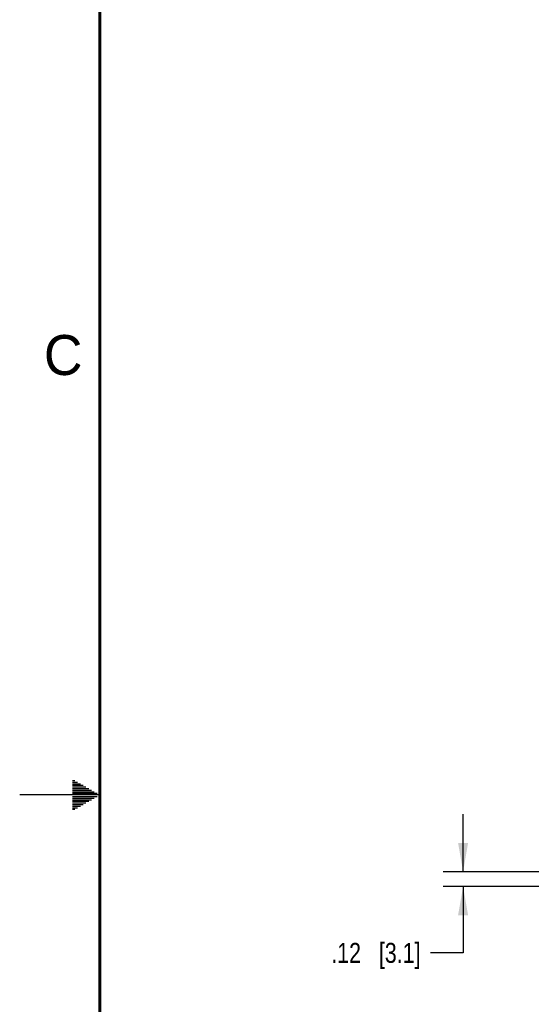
# Model space of a CAD drawing. Header units: inches. Extents: x 0 to 34, y 0 to 22.
# Tile 5 of 106: x 0 to 3.2, y 9.7 to 15.8. Entities that reach past the tile are written whole.
import ezdxf

# ---------------------------------------------------------------- set-up
doc = ezdxf.new("R2010")
doc.units = ezdxf.units.IN
doc.header["$LTSCALE"] = 1.87
doc.header["$MEASUREMENT"] = 0
doc.layers.get('0').update_dxf_attribs({"linetype": 'CONTINUOUS'})
doc.layers.add('DIMENSIONS', color=7, linetype='CONTINUOUS')
doc.styles.get("Standard").update_dxf_attribs({"font": 'txt', "width": 0.8})
doc.styles.add('TEXTSTYLE_2', font='txt')
doc.dimstyles.new('DIMSTYLE_2', dxfattribs={"dimtxt": 0.125, "dimasz": 0.18, "dimexe": 0.125, "dimexo": 0.0625, "dimgap": 0.0625, "dimtad": 0, "dimtih": 1, "dimtoh": 1, "dimlfac": 1.333333, "dimzin": 4, "dimdsep": 46, "dimtxsty": 'STANDARD', "dimblk": '_FILLED', "dimblk1": '_FILLED', "dimblk2": '_FILLED', "dimcen": 0.09, "dimadec": 0, "dimazin": 0, "dimtfac": 1, "dimtofl": 0, "dimtmove": 0, "dimatfit": 3, "dimldrblk": '_FILLED', "dimfxl": 1, "dimtolj": 1, "dimtzin": 4, "dimarcsym": 0})

# ---------------------------------------------------------------- blocks, each defined once
blk = doc.blocks.new('_FILLED')
at = {"color": 0, "linetype": 'BYBLOCK'}
blk.add_solid([(0, 0), (-1, 0.174), (-1, -0.174)], dxfattribs=at)
blk = doc.blocks.new('*D35')
at = {"layer": 'DIMENSIONS', "color": 2, "linetype": 'CONTINUOUS'}
for p, q in [((2.7681, 10.5202), (2.7681, 10.8802)), ((3.2759, 10.5202), (2.6431, 10.5202)), ((6.2872, 10.4277), (2.6431, 10.4277)), ((2.7681, 10.4277), (2.7681, 10.0128)), ((2.7681, 10.0128), (2.5649, 10.0128))]:
    blk.add_line(p, q, dxfattribs=at)
at = {"layer": 'DIMENSIONS', "color": 2, "linetype": 'CONTINUOUS', "xscale": 0.18, "yscale": 0.18, "zscale": 0.18}
for p, rotation in [((2.7681, 10.5202), 270), ((2.7681, 10.4277), 90)]:
    blk.add_blockref('_FILLED', p, dxfattribs=dict(at, rotation=rotation))
at = {"layer": 'DIMENSIONS', "color": 2, "linetype": 'CONTINUOUS', "insert": (2.5024, 10.0753), "char_height": 0.125, "width": 0.925, "attachment_point": 3, "line_spacing_factor": 0.9}
blk.add_mtext('.12{\\Ftxt.shx;\\W1.000000;\\H0.125000; }[3.1]', dxfattribs=at)

msp = doc.modelspace()

# ---------------------------------------------------------------- linework, layer by layer
at = {"color": 2, "linetype": 'CONTINUOUS'}
for p, q in [((0.3303, 11.09), (0.3441, 11.09)), ((0.3303, 11.08), (0.3614, 11.08)), ((0.3303, 11.07), (0.3788, 11.07)), ((0.3303, 11.06), (0.3961, 11.06)), ((0.3303, 11.05), (0.4134, 11.05)), ((0.3303, 11.04), (0.4307, 11.04)), ((0.3303, 11.03), (0.448, 11.03)), ((0.3303, 11.02), (0.4654, 11.02)), ((0.5, 11), (0, 11)), ((0.3303, 11.01), (0.4827, 11.01)), ((0.3303, 10.99), (0.4827, 10.99)), ((0.3303, 10.98), (0.4654, 10.98)), ((0.3303, 10.97), (0.448, 10.97)), ((0.3303, 10.96), (0.4307, 10.96)), ((0.3303, 10.95), (0.4134, 10.95)), ((0.3303, 10.94), (0.3961, 10.94)), ((0.3303, 10.93), (0.3788, 10.93)), ((0.3303, 10.92), (0.3614, 10.92)), ((0.3303, 10.91), (0.3441, 10.91))]:
    msp.add_line(p, q, dxfattribs=at)
at = {"color": 7, "linetype": 'CONTINUOUS', "const_width": 0.02}
msp.add_lwpolyline([(0.5, 21.5), (0.5, 0.5)], dxfattribs=at)

# ---------------------------------------------------------------- texts
at = {"color": 2, "linetype": 'CONTINUOUS', "insert": (0.1508, 13.8746), "char_height": 0.25, "width": 0.25, "attachment_point": 1, "line_spacing_factor": 0.9, "style": 'TEXTSTYLE_2'}
msp.add_mtext('C', dxfattribs=at)

# ---------------------------------------------------------------- dimensions: what is measured, and where the dimension line sits
at = {"layer": 'DIMENSIONS', "color": 2, "linetype": 'CONTINUOUS'}
dim = msp.add_linear_dim(base=(2.7681, 10.4277), p1=(3.3384, 10.5202), p2=(6.3497, 10.4277), angle=270, dimstyle='DIMSTYLE_2', dxfattribs=at)
dim.commit()
dim.dimension.update_dxf_attribs({"geometry": '*D35', "text_midpoint": (2.0399, 10.0128), "dimtype": 160})

doc.saveas('drawing.dxf')
